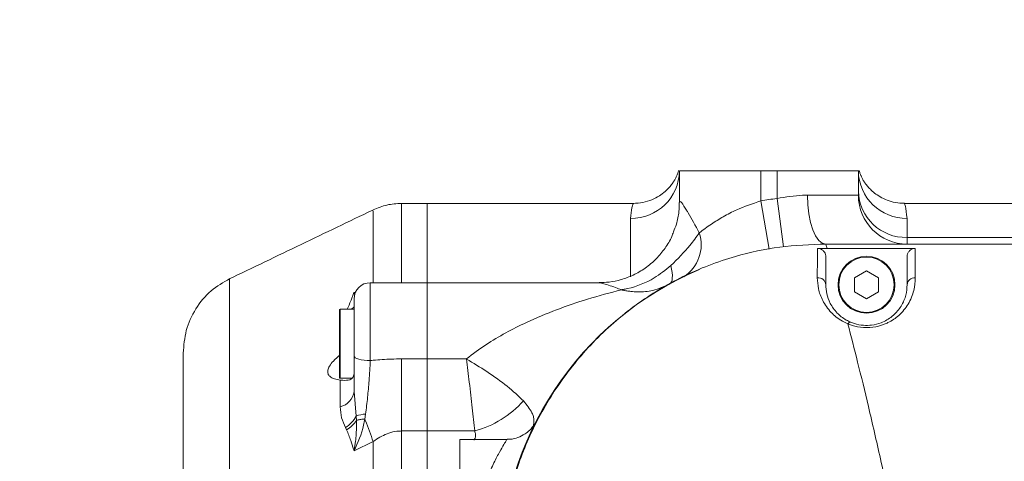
# Model space of a CAD drawing. Header units: millimetres. Extents: x 51337 to 61814, y -21781 to -12277.
# Tile 126 of 256: x 55262 to 55383, y -14362 to -14308. Entities that reach past the tile are written whole.
import ezdxf

# ---------------------------------------------------------------- set-up
doc = ezdxf.new("R2010")
doc.units = ezdxf.units.MM
doc.header["$LTSCALE"] = 0.3175
for name, color, linetype, lineweight in [('1轮廓实线层', 7, 'Continuous', 18), ('7标注层', 4, 'Continuous', 13), ('sub', 1, 'Continuous', 18), ('粗实线', 7, 'Continuous', 18)]:
    doc.layers.add(name, color=color, linetype=linetype, lineweight=lineweight)
doc.styles.add('标准汉字', font='gbenor.shx', dxfattribs={"bigfont": 'gbcbig.shx'})
doc.dimstyles.new('M1：18.5', dxfattribs={"dimscale": 18.5, "dimtxt": 3.5, "dimasz": 2.5, "dimexe": 2, "dimexo": 0, "dimgap": 1.5, "dimtad": 1, "dimdec": 4, "dimdsep": 46, "dimtxsty": '标准汉字', "dimcen": 5, "dimdle": 5, "dimclrd": 1, "dimclre": 1, "dimclrt": 256, "dimadec": 4, "dimazin": 2, "dimtfac": 1, "dimtdec": 4, "dimtmove": 2, "dimatfit": 3, "dimfxl": 1, "dimfrac": 2, "dimtolj": 1, "dimarcsym": 0})

# ---------------------------------------------------------------- blocks, each defined once
blk = doc.blocks.new('*D3')
at = {"layer": '7标注层', "color": 1, "lineweight": -2, "ltscale": 30, "transparency": 16777216}
for p, q in [((55222.94, -14407.21), (55222.94, -14178.82)), ((56304.94, -14336.23), (56304.94, -14178.82)), ((55269.19, -14215.82), (56258.69, -14215.82))]:
    blk.add_line(p, q, dxfattribs=at)
at = {"layer": '7标注层', "color": 1, "lineweight": 18, "transparency": 16777216}
for points in [[(55269.19, -14208.11), (55269.19, -14223.53), (55222.94, -14215.82)], [(56258.69, -14223.53), (56258.69, -14208.11), (56304.94, -14215.82)]]:
    blk.add_solid(points, dxfattribs=at)
at = {"layer": 'Defpoints', "color": 0, "lineweight": 18, "transparency": 16777216}
for p in [(56304.94, -14215.82), (56304.94, -14336.23), (55222.94, -14407.21)]:
    blk.add_point(p, dxfattribs=at)
at = {"layer": '7标注层', "transparency": 16777216, "insert": (55763.94, -14155.69), "char_height": 64.75, "attachment_point": 5, "style": '标准汉字'}
blk.add_mtext('\\A1;1082', dxfattribs=at)
blk = doc.blocks.new('*D22')
at = {"layer": '7标注层', "color": 1, "lineweight": -2, "ltscale": 30, "transparency": 16777216}
for p, q in [((55222.94, -13506.88), (57572.12, -13506.88)), ((57535.12, -13553.13), (57535.12, -15320.96)), ((57083.27, -15367.21), (57572.12, -15367.21))]:
    blk.add_line(p, q, dxfattribs=at)
at = {"layer": '7标注层', "color": 1, "lineweight": 18, "transparency": 16777216}
for points in [[(57542.83, -13553.13), (57527.41, -13553.13), (57535.12, -13506.88)], [(57527.41, -15320.96), (57542.83, -15320.96), (57535.12, -15367.21)]]:
    blk.add_solid(points, dxfattribs=at)
at = {"layer": 'Defpoints', "color": 0, "lineweight": 18, "transparency": 16777216}
for p in [(55222.94, -13506.88), (57083.27, -15367.21), (57535.12, -15367.21)]:
    blk.add_point(p, dxfattribs=at)
at = {"layer": '7标注层', "transparency": 16777216, "insert": (57474.99, -14437.04), "char_height": 64.75, "attachment_point": 5, "rotation": 90, "style": '标准汉字'}
blk.add_mtext('\\A1;1860.3', dxfattribs=at)

msp = doc.modelspace()

# ---------------------------------------------------------------- linework, layer by layer
at = {"layer": '1轮廓实线层', "ltscale": 30}
for points in [[(55360.94446, -14335.20784), (55360.5055, -14335.09255), (55360.08342, -14334.75111), (55359.69443, -14334.19665), (55359.35347, -14333.45048), (55359.07365, -14332.54126), (55358.86573, -14331.50394), (55358.73769, -14330.37838), (55358.69446, -14329.20784)], [(55361.10239, -14335.73925), (55370.94446, -14335.73424), (55371.94391, -14335.73368)], [(55341.72242, -14340.12916), (55341.8592, -14340.01817), (55341.96415, -14339.85289), (55342.03618, -14339.63508), (55342.07451, -14339.36702), (55342.07875, -14339.05155), (55342.04885, -14338.69199), (55341.98513, -14338.29213), (55341.88826, -14337.85617)], [(55304.94446, -14349.53384), (55304.55428, -14349.5232), (55304.17909, -14349.49167), (55303.83332, -14349.44048), (55303.53024, -14349.37158), (55303.28152, -14349.28763), (55303.0967, -14349.19185), (55302.98289, -14349.08793), (55302.94446, -14348.97985)]]:
    msp.add_lwpolyline(points, dxfattribs=at)
for centre, radius, start, end in [((55337.01588, -14326.13465), 5.92903, 269.3098267, 359.2927845), ((55370.87304, -14326.13465), 5.92903, 180.7072155, 270.6901733), ((55360.94446, -14375.20784), 46, 97.4947175, 100.0154102), ((55370.78585, -14328.55098), 5.84379, 181.6447298, 271.5553197), ((55370.94446, -14329.20784), 6, 180, 270), ((55340.92625, -14335.27928), 4.69748, 302.9435598, 18.0538492), ((55365.94446, -14340.20784), 3.5, 0, 90), ((55360.94446, -14375.20784), 40, 112.8465507, 180), ((55360.0012, -14340.28591), 0.94648, 4.7316974, 96.2376461), ((55371.87979, -14340.28426), 0.93845, 85.790049, 175.3291769), ((55304.94446, -14341.95637), 2, 90, 180), ((55365.94446, -14340.20784), 3.5, 180, 0), ((55301.24446, -14343.30637), 0.1, 90, 180), ((55301.24446, -14351.60637), 0.1, 180, 270), ((55300.76746, -14353.07148), 2.19084, 282.6992352, 353.5565538), ((55314.52003, -14346.18899), 12.42661, 285.1919094, 318.1132478), ((55300.08453, -14354.75818), 3.50229, 301.0945688, 332.8813635), ((55304.52986, -14359.7608), 3.6559, 92.563082, 111.3008889)]:
    msp.add_arc(centre, radius, start, end, dxfattribs=at)
at = {"layer": 'sub', "color": 4, "ltscale": 30}
msp.add_arc((55222.94446, -15367.20784), 1860.32904, 295, 195, dxfattribs=at)
at = {"layer": '粗实线', "ltscale": 30}
for p, q in [((55342.94446, -14326.20784), (55352.94446, -14326.20784)), ((55342.94446, -14330.08739), (55342.94446, -14326.20784)), ((55352.94446, -14326.20784), (55352.94446, -14329.90883)), ((55352.94446, -14326.20784), (55354.94446, -14326.20784)), ((55354.94446, -14329.60082), (55354.94446, -14326.20784)), ((55354.94446, -14326.20784), (55364.94446, -14326.20784)), ((55364.94446, -14326.20784), (55364.94446, -14329.20784)), ((55355.72707, -14335.54956), (55354.94446, -14329.60082)), ((55358.69446, -14329.20784), (55364.94446, -14329.20784)), ((55311.94446, -14330.20784), (55308.75936, -14330.20784)), ((55337.26179, -14330.20784), (55311.94446, -14330.20784)), ((55311.94446, -14330.20784), (55311.94446, -14339.95637)), ((55353.98794, -14335.8174), (55352.94446, -14329.90883)), ((55407.26179, -14330.20784), (55370.62713, -14330.20784)), ((55336.94446, -14339.24368), (55336.94446, -14332.06326)), ((55370.94446, -14332.06326), (55370.94446, -14334.39262)), ((55370.94446, -14334.39262), (55406.94446, -14334.39262)), ((55370.94446, -14334.39262), (55370.94446, -14335.20784)), ((55408.94446, -14335.20784), (55360.94446, -14335.20784)), ((55360.94446, -14336.78029), (55360.94446, -14340.20784)), ((55370.94446, -14336.75647), (55370.94446, -14340.20784)), ((55365.94446, -14338.48784), (55364.45489, -14339.34784)), ((55364.45489, -14339.34784), (55364.45489, -14341.06784)), ((55367.43402, -14339.34784), (55365.94446, -14338.48784)), ((55367.43402, -14341.06784), (55367.43402, -14339.34784)), ((55311.94446, -14339.95637), (55304.94446, -14339.95637)), ((55304.94446, -14339.95637), (55304.94446, -14349.53384)), ((55333.06652, -14339.95637), (55311.94446, -14339.95637)), ((55311.94446, -14339.95637), (55311.94446, -14349.32403)), ((55302.94446, -14341.15394), (55303.18643, -14341.07778)), ((55302.94446, -14348.97985), (55302.94446, -14341.95637)), ((55364.45489, -14341.06784), (55365.94446, -14341.92784)), ((55365.94446, -14341.92784), (55367.43402, -14341.06784)), ((55302.94446, -14343.15323), (55302.88626, -14343.20637)), ((55301.14446, -14351.60637), (55301.14446, -14343.30637)), ((55302.94446, -14343.20637), (55301.24446, -14343.20637)), ((55301.24446, -14343.20637), (55301.24446, -14351.70637)), ((55281.94446, -14348.60819), (55281.94446, -14465.77163)), ((55302.94446, -14348.97985), (55302.94446, -14353.31734)), ((55308.78338, -14349.32402), (55308.78338, -14358.18117)), ((55308.78339, -14349.32403), (55311.94446, -14349.32403)), ((55311.94446, -14349.32403), (55311.94446, -14358.18133)), ((55311.94446, -14349.32403), (55316.75464, -14349.32403)), ((55301.24446, -14351.70637), (55302.66489, -14351.70637)), ((55301.24908, -14355.20873), (55301.24872, -14351.91799)), ((55302.94446, -14353.31734), (55303.20179, -14356.35464)), ((55303.20179, -14356.35464), (55303.24292, -14356.87914)), ((55304.36637, -14356.10855), (55304.25484, -14356.72071)), ((55302.03321, -14358.037), (55301.89329, -14357.75725)), ((55311.94446, -14358.18133), (55308.78338, -14358.18133)), ((55311.94446, -14358.18133), (55311.94446, -14366.23818)), ((55317.77646, -14358.18133), (55311.94446, -14358.18133)), ((55305.29308, -14359.49195), (55302.94446, -14360.61984)), ((55321.74922, -14359.20784), (55315.94446, -14359.20784)), ((55315.94446, -14377.20784), (55315.94446, -14359.20784))]:
    msp.add_line(p, q, dxfattribs=at)
for radius in [3.5, 3.4]:
    msp.add_circle((55365.94446, -14340.20784), radius, dxfattribs=at)
for points, knots in [([(55342.82611, -14326.18491), (55342.82, -14326.2228), (55342.80246, -14326.33154), (55342.70691, -14326.62741), (55342.54483, -14327.00066), (55342.34572, -14327.36984), (55342.08607, -14327.76845), (55341.72135, -14328.2297), (55341.19582, -14328.7579), (55340.4734, -14329.30622), (55339.5499, -14329.78835), (55338.45249, -14330.13988), (55337.65868, -14330.18347), (55337.25478, -14330.20565)], [0, 0, 0, 0, 47958.50040282, 137665.988264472, 196656.341498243, 240933.055682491, 276757.640204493, 308329.417241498, 338847.135170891, 370690.266855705, 406167.17982397, 444340.533263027, 483882.073011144, 483882.073011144, 483882.073011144, 483882.073011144]), ([(55370.62606, -14330.17863), (55370.43468, -14330.18466), (55369.8765, -14330.20226), (55368.99514, -14330.00708), (55368.05227, -14329.65665), (55367.26717, -14329.20059), (55366.64709, -14328.71207), (55366.18007, -14328.24037), (55365.83811, -14327.81557), (55365.58034, -14327.4309), (55365.37644, -14327.06583), (55365.21318, -14326.70578), (55365.10253, -14326.38757), (55365.07414, -14326.2472), (55365.06061, -14326.18034)], [0, 0, 0, 0, 20311.848387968, 59241.421221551, 95493.613033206, 129095.949097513, 160086.092194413, 189635.075197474, 220837.259836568, 256572.355424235, 301760.085829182, 362504.238135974, 446541.07027583, 522989.564087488, 522989.564087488, 522989.564087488, 522989.564087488]), ([(55354.94446, -14329.60082), (55356.01162, -14329.4271), (55357.29286, -14329.21853), (55358.49379, -14329.20937), (55358.69446, -14329.20784)], [0, 0, 0, 0, 89507.943780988, 107464.037783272, 107464.037783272, 107464.037783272, 107464.037783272]), ([(55305.242, -14331.02663), (55302.31497, -14332.43385), (55296.40562, -14335.27489), (55290.49372, -14338.11026), (55287.5101, -14339.54121)], [0, 0, 0, 0, 53056.565007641, 107115.571917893, 107115.571917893, 107115.571917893, 107115.571917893]), ([(55308.76817, -14330.20767), (55308.16804, -14330.24186), (55306.96778, -14330.31025), (55305.85648, -14330.76885), (55305.30083, -14330.99815)], [0, 0, 0, 0, 53597.388199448, 107194.817629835, 107194.817629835, 107194.817629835, 107194.817629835]), ([(55308.77627, -14339.95637), (55308.77622, -14339.7597), (55308.77609, -14339.24658), (55308.77596, -14338.4914), (55308.77593, -14337.75944), (55308.77575, -14337.13687), (55308.77549, -14336.64346), (55308.77519, -14336.19667), (55308.77487, -14335.80155), (55308.77449, -14335.39925), (55308.77405, -14334.99205), (55308.77357, -14334.58239), (55308.77297, -14334.17558), (55308.77255, -14333.69839), (55308.77229, -14333.14304), (55308.77205, -14332.49444), (55308.77188, -14331.94871), (55308.77181, -14331.53603), (55308.77136, -14331.22465), (55308.77076, -14330.91733), (55308.76993, -14330.6096), (55308.76848, -14330.28275), (55308.7681, -14330.26609), (55308.76786, -14330.25566)], [0, 0, 0, 0, 27788.375712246, 72499.302965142, 112965.068589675, 141895.670040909, 173804.7331382, 196311.308705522, 220094.810081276, 245155.234187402, 271492.577773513, 299106.83741787, 327998.009528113, 357582.59572811, 405223.263061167, 460429.152231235, 528899.49814814, 571010.969717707, 605431.079066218, 651744.129007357, 709949.593693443, 780046.812153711, 897281.633452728, 897281.633452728, 897281.633452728, 897281.633452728]), ([(55336.94446, -14332.06326), (55336.98868, -14331.5922), (55337.07758, -14330.64533), (55337.32159, -14330.11198), (55337.27016, -14330.25876), (55337.26179, -14330.28264)], [0, 0, 0, 0, 68833.536563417, 138363.591756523, 151873.816299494, 151873.816299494, 151873.816299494, 151873.816299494]), ([(55342.92456, -14330.08818), (55342.91874, -14330.46326), (55342.90491, -14331.35508), (55342.6675, -14332.59137), (55342.34267, -14333.39672), (55342.21467, -14333.71406)], [0, 0, 0, 0, 46406.557243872, 110338.079647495, 151912.161813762, 151912.161813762, 151912.161813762, 151912.161813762]), ([(55342.94446, -14330.08739), (55342.96311, -14330.01548), (55342.99497, -14329.89264), (55343.28489, -14330.19158), (55343.6522, -14330.75173), (55344.36216, -14331.93813), (55344.9151, -14332.94997), (55345.39245, -14333.82348)], [0, 0, 0, 0, 39018.002174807, 66646.823012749, 123645.582382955, 138857.473961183, 234925.269272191, 234925.269272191, 234925.269272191, 234925.269272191]), ([(55345.39245, -14333.82348), (55345.87167, -14333.4644), (55346.75226, -14332.80457), (55348.32962, -14331.83368), (55350.30092, -14330.79331), (55351.93884, -14330.24529), (55352.94446, -14329.90883)], [0, 0, 0, 0, 46861.204438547, 86109.181800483, 126380.955092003, 190429.475200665, 190429.475200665, 190429.475200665, 190429.475200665]), ([(55370.62713, -14330.28264), (55370.65573, -14330.3157), (55370.71908, -14330.38893), (55370.86463, -14331.47021), (55370.94446, -14332.06326)], [0, 0, 0, 0, 48558.485234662, 107541.110137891, 107541.110137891, 107541.110137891, 107541.110137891]), ([(55305.29595, -14339.95637), (55305.2968, -14339.01789), (55305.29863, -14336.98358), (55305.2968, -14334.31111), (55305.3012, -14332.15601), (55305.2994, -14331.01778), (55305.3007, -14331.11699), (55305.30113, -14331.14966)], [0, 0, 0, 0, 38741.587433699, 83978.827152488, 144632.044894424, 204869.826051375, 234447.464548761, 234447.464548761, 234447.464548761, 234447.464548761]), ([(55342.21467, -14333.71406), (55342.14837, -14333.9023), (55341.89902, -14334.61028), (55341.20213, -14335.73452), (55340.11878, -14337.06347), (55338.79186, -14338.18327), (55337.31569, -14339.04322), (55335.81036, -14339.60445), (55334.38626, -14339.91282), (55333.47544, -14339.93609), (55333.06453, -14339.94658)], [0, 0, 0, 0, 18139.144928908, 68221.683880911, 118746.852661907, 173273.27798175, 224535.826251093, 272897.262808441, 318667.745589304, 356289.704443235, 356289.704443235, 356289.704443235, 356289.704443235]), ([(55345.39245, -14333.82348), (55345.02971, -14334.33946), (55344.07862, -14335.69234), (55342.72538, -14337.02918), (55341.88826, -14337.85617)], [0, 0, 0, 0, 40957.872798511, 107391.680057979, 107391.680057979, 107391.680057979, 107391.680057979]), ([(55320.94446, -14375.20784), (55321.01901, -14373.41396), (55321.1696, -14369.79068), (55322.42694, -14364.11711), (55324.59863, -14358.27555), (55327.90998, -14352.46105), (55332.23614, -14347.11811), (55337.42837, -14342.58012), (55343.35331, -14338.99606), (55349.36011, -14336.7073), (55355.30346, -14335.42469), (55359.0519, -14335.28059), (55360.94446, -14335.20784)], [0, 0, 0, 0, 37608.905920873, 75962.80150367, 121349.751139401, 167918.806969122, 215713.067451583, 264936.683881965, 311852.417660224, 360251.329791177, 399156.202259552, 438830.145167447, 438830.145167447, 438830.145167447, 438830.145167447]), ([(55359.89837, -14339.34503), (55359.89953, -14339.01893), (55359.90291, -14338.06828), (55359.9091, -14336.73378), (55359.91349, -14336.0846), (55359.9157, -14335.75735)], [0, 0, 0, 0, 31272.753219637, 91163.912673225, 152047.043714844, 152047.043714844, 152047.043714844, 152047.043714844]), ([(55359.9157, -14335.75735), (55360.2586, -14335.74937), (55360.65413, -14335.74017), (55361.04975, -14335.73936), (55361.10239, -14335.73925)], [0, 0, 0, 0, 93183.519997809, 107486.731695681, 107486.731695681, 107486.731695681, 107486.731695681]), ([(55359.9157, -14335.75735), (55360.02645, -14335.76503), (55360.24793, -14335.78038), (55360.54788, -14335.94178), (55360.78084, -14336.18643), (55360.921, -14336.48046), (55360.93717, -14336.68711), (55360.94446, -14336.78029)], [0, 0, 0, 0, 48157.653408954, 96300.938515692, 144865.149814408, 194427.179139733, 235128.319445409, 235128.319445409, 235128.319445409, 235128.319445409]), ([(55360.94446, -14335.20784), (55360.95157, -14335.23116), (55360.96586, -14335.27804), (55361.05674, -14335.58503), (55361.10239, -14335.73925)], [0, 0, 0, 0, 53489.787546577, 107489.905761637, 107489.905761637, 107489.905761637, 107489.905761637]), ([(55370.94446, -14336.75647), (55370.95587, -14336.63944), (55370.97869, -14336.40534), (55371.15729, -14336.09428), (55371.41898, -14335.86343), (55371.69865, -14335.74873), (55371.87767, -14335.73775), (55371.94391, -14335.73368)], [0, 0, 0, 0, 52001.122611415, 104023.6012978, 155427.697889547, 205713.931764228, 235255.853377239, 235255.853377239, 235255.853377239, 235255.853377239]), ([(55371.94391, -14335.73368), (55371.9439, -14335.75841), (55371.94379, -14336.10791), (55371.94408, -14337.08999), (55371.94714, -14338.58894), (55371.94868, -14339.34834)], [0, 0, 0, 0, 5507.13725004, 77852.496417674, 152139.719681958, 152139.719681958, 152139.719681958, 152139.719681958]), ([(55341.88826, -14337.85617), (55341.22487, -14338.38814), (55339.62884, -14339.66798), (55337.59793, -14340.46139), (55336.30432, -14340.73892), (55336.09944, -14340.77754), (55335.97952, -14340.79838), (55335.90927, -14340.80997), (55335.8681, -14340.81655), (55335.84614, -14340.82), (55335.83466, -14340.82179), (55335.82427, -14340.8234), (55335.816, -14340.82466), (55335.80976, -14340.82562)], [0, 0, 0, 0, 177505.224376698, 427053.200051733, 450555.635627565, 464288.868611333, 472324.753017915, 477031.159008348, 479789.096285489, 481405.764836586, 481874.251812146, 482321.439379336, 483697.479317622, 483697.479317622, 483697.479317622, 483697.479317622]), ([(55287.67918, -14339.4599), (55286.87741, -14339.92054), (55285.24654, -14340.85749), (55283.39858, -14343.10363), (55282.16995, -14345.75296), (55282.01861, -14347.66931), (55281.94446, -14348.60819)], [0, 0, 0, 0, 46808.245772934, 95211.164780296, 143460.590165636, 189805.795154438, 189805.795154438, 189805.795154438, 189805.795154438]), ([(55363.65418, -14345.00182), (55363.42395, -14344.89538), (55362.60621, -14344.51732), (55361.43931, -14343.5486), (55360.49151, -14342.1637), (55359.97144, -14340.68667), (55359.92274, -14339.79258), (55359.89837, -14339.34503)], [0, 0, 0, 0, 18241.034391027, 64790.343631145, 121862.244353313, 178433.073827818, 235128.818049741, 235128.818049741, 235128.818049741, 235128.818049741]), ([(55371.94868, -14339.34834), (55371.91735, -14339.86355), (55371.85481, -14340.89204), (55371.19835, -14342.52054), (55370.1015, -14343.91035), (55368.96197, -14344.70781), (55367.86514, -14345.19503), (55366.73449, -14345.49488), (55365.2245, -14345.49163), (55364.20806, -14345.22735), (55363.72929, -14345.03463), (55363.65443, -14345.00273), (55363.65442, -14345.00273)], [0, 0, 0, 0, 75656.658053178, 151027.21399785, 214926.530209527, 264428.950417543, 279160.9470648, 318608.71107312, 358183.255541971, 394524.764360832, 401384.705902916, 401386.270520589, 401386.270520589, 401386.270520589, 401386.270520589]), ([(55287.62157, -14339.61888), (55287.62188, -14339.58897), (55287.62288, -14339.49411), (55287.62504, -14340.4724), (55287.62757, -14342.48607), (55287.63056, -14345.57908), (55287.63316, -14349.61638), (55287.63623, -14354.56741), (55287.63865, -14360.33884), (55287.64159, -14366.84587), (55287.64366, -14373.99136), (55287.6463, -14381.65314), (55287.64793, -14389.71508), (55287.65017, -14398.06012), (55287.65132, -14406.53914), (55287.65309, -14415.03117), (55287.65379, -14423.40328), (55287.65508, -14431.51467), (55287.65536, -14439.25278), (55287.65617, -14446.48229), (55287.65609, -14453.09566), (55287.65648, -14458.99285), (55287.65609, -14464.0743), (55287.65611, -14468.25678), (55287.65553, -14471.49944), (55287.65524, -14473.67984), (55287.6546, -14474.82199), (55287.65427, -14474.79131), (55287.65415, -14474.77964)], [0, 0, 0, 0, 20216.723220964, 64114.379226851, 107979.252486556, 151631.036334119, 195640.755084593, 239367.919644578, 283082.214782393, 327104.268787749, 370754.2019255, 414618.309518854, 458529.030139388, 502180.333725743, 546178.570844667, 589940.034947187, 633637.304740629, 677673.591376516, 721342.226877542, 765169.707481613, 809122.649947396, 852772.033759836, 896748.409160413, 940544.200926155, 984226.698427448, 1028258.515374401, 1071897.541851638, 1098686.305071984, 1098686.305071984, 1098686.305071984, 1098686.305071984]), ([(55335.80976, -14340.82562), (55335.57193, -14340.7371), (55334.70034, -14340.4127), (55333.60397, -14340.03155), (55333.19837, -14339.97754), (55333.06652, -14339.95998)], [0, 0, 0, 0, 30686.942511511, 112464.42394472, 151852.538922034, 151852.538922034, 151852.538922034, 151852.538922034]), ([(55341.72242, -14340.12916), (55341.05414, -14340.42665), (55339.82628, -14340.97323), (55338.17166, -14341.11449), (55337.09912, -14341.05138), (55336.56225, -14340.97797), (55336.24973, -14340.92176), (55336.06705, -14340.88425), (55335.9602, -14340.86073), (55335.89771, -14340.84643), (55335.86117, -14340.83788), (55335.84218, -14340.83338), (55335.83235, -14340.83104), (55335.82323, -14340.82886), (55335.81554, -14340.82701), (55335.80976, -14340.82562)], [0, 0, 0, 0, 208265.446604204, 382653.621320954, 459414.297514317, 503940.850767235, 529969.99119634, 545205.025000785, 554120.625843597, 559336.117386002, 562386.172949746, 564169.499942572, 564562.370931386, 565088.019677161, 566678.896816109, 566678.896816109, 566678.896816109, 566678.896816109]), ([(55360.94446, -14340.20784), (55360.96474, -14340.56847), (55361.00525, -14341.28905), (55361.42827, -14342.48722), (55362.19564, -14343.61308), (55363.14403, -14344.41438), (55363.82819, -14344.73338), (55364.01655, -14344.8212)], [0, 0, 0, 0, 58025.865529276, 115940.478138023, 172997.992702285, 218022.327518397, 235128.003912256, 235128.003912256, 235128.003912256, 235128.003912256]), ([(55364.01655, -14344.8212), (55364.07966, -14344.84665), (55364.47163, -14345.00466), (55365.25141, -14345.20157), (55366.08131, -14345.22095), (55366.91477, -14345.13441), (55367.95682, -14344.86053), (55368.76954, -14344.36357), (55369.59661, -14343.67231), (55370.32157, -14342.77095), (55370.86652, -14341.44946), (55370.91845, -14340.62219), (55370.94446, -14340.20784)], [0, 0, 0, 0, 7236.547428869, 44943.061067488, 78699.234132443, 85838.977225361, 127137.21582909, 186990.666011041, 196452.022231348, 267591.185657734, 353592.945613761, 439895.591149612, 439895.591149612, 439895.591149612, 439895.591149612]), ([(55302.11031, -14343.20637), (55302.25967, -14342.86664), (55302.47789, -14342.37031), (55302.71582, -14341.74837), (55302.84407, -14341.41487), (55302.91879, -14341.22055), (55302.93802, -14341.17065), (55302.94301, -14341.15769), (55302.94446, -14341.15394)], [0, 0, 0, 0, 130420.556780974, 190540.507697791, 252055.623929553, 267434.190672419, 271271.439423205, 272834.34929486, 272834.34929486, 272834.34929486, 272834.34929486]), ([(55302.94446, -14341.15394), (55302.94558, -14341.1572), (55302.97248, -14341.23512), (55303.00418, -14341.32719), (55303.03037, -14341.41158), (55303.03472, -14341.4256)], [0, 0, 0, 0, 5328.889770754, 127320.372359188, 151618.07396126, 151618.07396126, 151618.07396126, 151618.07396126]), ([(55316.75464, -14349.32403), (55317.54607, -14348.72576), (55319.08711, -14347.56082), (55321.59322, -14346.09676), (55324.49167, -14344.63601), (55327.85621, -14343.23937), (55331.79526, -14341.88795), (55334.42477, -14341.19212), (55335.80976, -14340.82562)], [0, 0, 0, 0, 37800.156729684, 73603.375612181, 109862.77168071, 161928.60279374, 214532.253306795, 273072.519870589, 273072.519870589, 273072.519870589, 273072.519870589]), ([(55302.94446, -14342.935), (55302.87842, -14343.00522), (55302.76408, -14343.12678), (55302.58563, -14343.18274), (55302.51025, -14343.20637)], [0, 0, 0, 0, 61905.98005673, 107175.462179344, 107175.462179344, 107175.462179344, 107175.462179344]), ([(55363.65436, -14345.00252), (55364.05237, -14346.54425), (55364.87127, -14349.71634), (55366.23357, -14355.3206), (55367.68877, -14361.65179), (55369.19937, -14368.70697), (55370.69223, -14376.28316), (55372.11199, -14384.29346), (55373.42748, -14392.63151), (55374.14803, -14398.35759), (55374.5098, -14401.23249)], [0, 0, 0, 0, 37307.086505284, 76758.815931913, 120136.598014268, 165296.052728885, 211878.506817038, 259519.356880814, 307871.124518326, 356625.219083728, 356625.219083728, 356625.219083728, 356625.219083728]), ([(55364.01655, -14344.8212), (55363.9988, -14344.81633), (55363.94353, -14344.80114), (55363.823, -14344.83928), (55363.71183, -14344.94666), (55363.65456, -14345.00198)], [0, 0, 0, 0, 28373.930782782, 88348.579291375, 152083.164102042, 152083.164102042, 152083.164102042, 152083.164102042]), ([(55301.24824, -14348.80715), (55300.95422, -14349.06074), (55300.44377, -14349.50102), (55299.92545, -14350.16162), (55299.68464, -14350.7145), (55299.70547, -14351.15683), (55299.97977, -14351.54187), (55300.50669, -14351.80461), (55301.00708, -14351.88107), (55301.24872, -14351.91799)], [0, 0, 0, 0, 61603.624308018, 106950.986479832, 143287.793044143, 179831.405234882, 212548.547814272, 266673.91875811, 317221.209718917, 317221.209718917, 317221.209718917, 317221.209718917]), ([(55304.94446, -14349.53384), (55304.89682, -14350.35065), (55304.81005, -14351.83862), (55304.61884, -14354.07122), (55304.45118, -14355.4242), (55304.36637, -14356.10855)], [0, 0, 0, 0, 56940.085885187, 103727.408392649, 151614.267271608, 151614.267271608, 151614.267271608, 151614.267271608]), ([(55304.94446, -14349.53384), (55305.06145, -14349.52146), (55305.91794, -14349.4308), (55307.19834, -14349.34127), (55308.36286, -14349.3286), (55308.78339, -14349.32402)], [0, 0, 0, 0, 13919.423015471, 101904.562736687, 151637.649158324, 151637.649158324, 151637.649158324, 151637.649158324]), ([(55323.77122, -14354.48575), (55323.14752, -14353.8893), (55321.91746, -14352.71297), (55319.37413, -14350.91975), (55317.5984, -14349.81939), (55316.76043, -14349.32743), (55316.75464, -14349.32403)], [0, 0, 0, 0, 66711.017981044, 131570.167469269, 189748.75377691, 190153.632671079, 190153.632671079, 190153.632671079, 190153.632671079]), ([(55317.77646, -14358.18133), (55317.68457, -14357.26028), (55317.50348, -14355.44515), (55317.13374, -14352.29819), (55316.87674, -14350.261), (55316.75549, -14349.33061), (55316.75464, -14349.32403)], [0, 0, 0, 0, 66784.297028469, 131611.867067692, 189714.674874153, 190127.997291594, 190127.997291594, 190127.997291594, 190127.997291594]), ([(55302.94446, -14351.1497), (55302.9138, -14351.32026), (55302.85266, -14351.66036), (55302.37376, -14351.93979), (55301.81255, -14351.97587), (55301.35441, -14351.92884), (55301.24872, -14351.91799)], [0, 0, 0, 0, 48947.739428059, 97607.499360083, 168687.185865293, 190002.898389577, 190002.898389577, 190002.898389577, 190002.898389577]), ([(55301.89329, -14357.75725), (55301.7118, -14357.36636), (55301.3436, -14356.57337), (55301.28088, -14355.66787), (55301.24908, -14355.20873)], [0, 0, 0, 0, 52825.940997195, 107167.602065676, 107167.602065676, 107167.602065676, 107167.602065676]), ([(55324.91777, -14357.82745), (55325.02614, -14357.36573), (55325.16527, -14356.77292), (55324.71868, -14355.63547), (55324.17843, -14354.9799), (55323.77122, -14354.48575)], [0, 0, 0, 0, 70493.550748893, 90509.117001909, 151779.424020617, 151779.424020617, 151779.424020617, 151779.424020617]), ([(55304.25484, -14356.72072), (55304.21104, -14356.96466), (55303.96403, -14358.34045), (55303.43002, -14359.63065), (55302.947, -14360.61466), (55302.94446, -14360.61984)], [0, 0, 0, 0, 26764.930447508, 150954.740687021, 151611.483055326, 151611.483055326, 151611.483055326, 151611.483055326]), ([(55303.24292, -14356.87914), (55303.24201, -14357.51543), (55303.24064, -14358.47442), (55303.11019, -14359.54428), (55303.02277, -14360.15139), (55302.97244, -14360.45788), (55302.94558, -14360.61333), (55302.94446, -14360.61984)], [0, 0, 0, 0, 115679.637623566, 174348.10564627, 203741.824756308, 233149.574750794, 234435.816731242, 234435.816731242, 234435.816731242, 234435.816731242]), ([(55304.25484, -14356.72072), (55304.08911, -14356.73064), (55303.75765, -14356.75046), (55303.4325, -14356.81516), (55303.28608, -14356.86457), (55303.24292, -14356.87914)], [0, 0, 0, 0, 62705.480731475, 125410.96146291, 151621.214848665, 151621.214848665, 151621.214848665, 151621.214848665]), ([(55305.29309, -14359.49194), (55305.00172, -14358.64995), (55304.69614, -14357.76687), (55304.27446, -14356.76723), (55304.25484, -14356.72072)], [0, 0, 0, 0, 102194.913540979, 107181.424556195, 107181.424556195, 107181.424556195, 107181.424556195]), ([(55325.13234, -14357.34186), (55324.94721, -14357.59729), (55324.61696, -14358.05292), (55323.91437, -14358.61056), (55323.11129, -14359.00507), (55322.34055, -14359.2136), (55321.88574, -14359.18757), (55321.75002, -14359.17981)], [0, 0, 0, 0, 54931.792940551, 97985.787388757, 155229.0411545, 210976.261450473, 234685.231463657, 234685.231463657, 234685.231463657, 234685.231463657]), ([(55302.94446, -14360.61984), (55302.94301, -14360.6151), (55302.92307, -14360.54972), (55302.7927, -14360.12435), (55302.52431, -14359.23797), (55302.2109, -14358.47151), (55302.03322, -14358.03699)], [0, 0, 0, 0, 1001.837585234, 13818.400124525, 90126.071090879, 190011.23082818, 190011.23082818, 190011.23082818, 190011.23082818]), ([(55308.78338, -14358.18116), (55308.78336, -14358.18116), (55308.59614, -14358.18111), (55308.07, -14358.21342), (55307.23965, -14358.40925), (55306.33045, -14358.80805), (55305.70123, -14359.19717), (55305.36296, -14359.44014), (55305.29312, -14359.49175), (55305.29311, -14359.49177)], [0, 0, 0, 0, 5.023867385, 47028.848835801, 132059.423822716, 212710.796453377, 295523.95606451, 317338.711481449, 317343.415169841, 317343.415169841, 317343.415169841, 317343.415169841]), ([(55308.7839, -14366.23818), (55308.7839, -14366.22759), (55308.78388, -14366.15992), (55308.78382, -14365.7515), (55308.78378, -14365.01645), (55308.78372, -14364.00961), (55308.78371, -14363.01333), (55308.78374, -14362.02801), (55308.78378, -14361.05377), (55308.78394, -14360.15766), (55308.78381, -14359.1974), (55308.78354, -14358.5655), (55308.78338, -14358.18125)], [0, 0, 0, 0, 1653.978987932, 10563.142383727, 63918.214159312, 117273.28584614, 170628.357492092, 223983.429145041, 277338.500852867, 330693.572663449, 372993.429530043, 438623.414798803, 438623.414798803, 438623.414798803, 438623.414798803]), ([(55317.71244, -14359.32609), (55317.78956, -14359.14108), (55317.8863, -14358.90903), (55317.8985, -14358.51713), (55317.82892, -14358.32569), (55317.77646, -14358.18133)], [0, 0, 0, 0, 74594.687515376, 93564.574813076, 151730.007222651, 151730.007222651, 151730.007222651, 151730.007222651]), ([(55305.29101, -14372.48462), (55305.29069, -14370.23157), (55305.29003, -14365.68498), (55305.29208, -14361.56844), (55305.29311, -14359.49185)], [0, 0, 0, 0, 53112.74004075, 107179.618624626, 107179.618624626, 107179.618624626, 107179.618624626]), ([(55316.94446, -14375.57147), (55316.96927, -14374.65932), (55317.0197, -14372.80571), (55317.32937, -14370.7084), (55317.75243, -14368.60863), (55318.3148, -14366.53297), (55319.13648, -14364.28166), (55319.96478, -14362.42489), (55320.69068, -14361.016), (55321.27106, -14359.99496), (55321.67343, -14359.33369), (55321.72378, -14359.25373), (55321.74918, -14359.2134)], [0, 0, 0, 0, 44568.825666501, 90570.052377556, 107769.338449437, 158489.527140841, 210766.930741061, 257313.015866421, 304945.136456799, 348522.030225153, 393242.645263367, 438758.902772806, 438758.902772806, 438758.902772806, 438758.902772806])]:
    msp.add_open_spline(points, degree=3, knots=knots, dxfattribs=at)
msp.add_open_spline([(55303.24292, -14356.87914), (55303.08491, -14357.0995), (55302.76888, -14357.54023), (55302.27844, -14357.87141), (55302.03322, -14358.03699)], degree=3, dxfattribs=at)

# ---------------------------------------------------------------- dimensions: what is measured, and where the dimension line sits
at = {"layer": '7标注层', "ltscale": 30}
dim = msp.add_linear_dim(base=(57535.11732, -15367.20784), p1=(55222.94446, -13506.87879), p2=(57083.2735, -15367.20784), angle=270, dimstyle='M1：18.5', override={"dimdec": 1, "dimsah": 1, "dimtzin": 8}, dxfattribs=at)
dim.commit()
dim.dimension.update_dxf_attribs({"geometry": '*D22', "text_midpoint": (57474.99232, -14437.04332)})
dim = msp.add_linear_dim(base=(56304.94446, -14215.81887), p1=(55222.94446, -14407.20784), p2=(56304.94446, -14336.22733), dimstyle='M1：18.5', override={"dimsah": 1, "dimtzin": 8}, dxfattribs=at)
dim.commit()
dim.dimension.update_dxf_attribs({"geometry": '*D3', "text_midpoint": (55763.94446, -14155.69387)})

doc.saveas('drawing.dxf')
